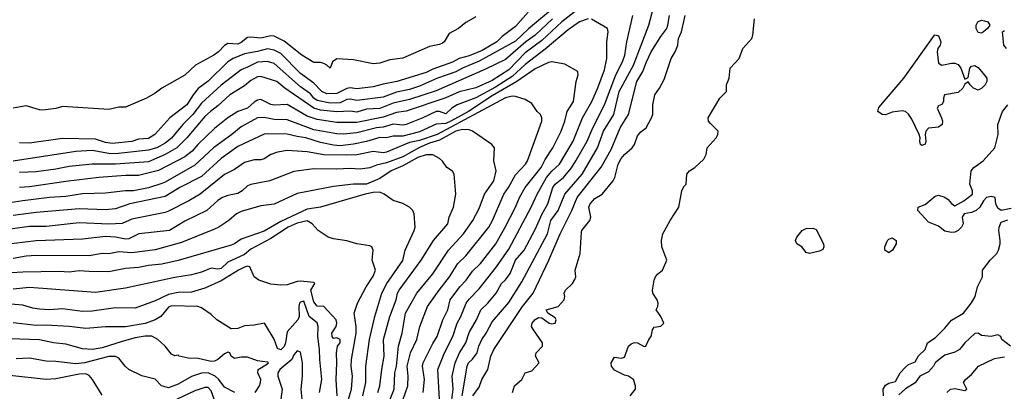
# Model space of a CAD drawing. Header units: metres. Extents: x -51132 to -49532, y -231222 to -229437.
# Tile 212 of 256: x -50392 to -50243, y -230198 to -230142. Entities that reach past the tile are written whole.
import ezdxf

# ---------------------------------------------------------------- set-up
doc = ezdxf.new("R2010")
doc.units = ezdxf.units.M
doc.layers.add('CONTOUR_INDEX', color=1, linetype='Continuous')
doc.layers.add('CONTOUR_INTER', color=3, linetype='Continuous')

msp = doc.modelspace()

# ---------------------------------------------------------------- linework, layer by layer
at = {"layer": 'CONTOUR_INDEX'}
for points, elevation in [([(-50325.15, -230198.76), (-50324.38, -230194.26), (-50324.19, -230193.76), (-50323.58, -230193.22), (-50322.85, -230192.26), (-50322.6, -230191.26), (-50322.17, -230190.26), (-50321.48, -230189.26), (-50320.58, -230187.56), (-50318.08, -230184.67), (-50316.08, -230181.5), (-50312.2, -230174.26), (-50311.71, -230172.26), (-50310.59, -230170.76), (-50309.62, -230168.26), (-50306.97, -230165.26), (-50304.65, -230161.26), (-50303.73, -230158.76), (-50302.19, -230156.26), (-50301.35, -230152.76), (-50299.2, -230148.76), (-50296.9, -230142.76), (-50295.6, -230137.76)], 70), ([(-50311.45, -230141.76), (-50314.06, -230144.26), (-50315.49, -230145.26), (-50318.58, -230147.94), (-50321.58, -230149.41), (-50329.08, -230152.64), (-50333.08, -230153.97), (-50335.58, -230154.53), (-50337.58, -230155.31), (-50339.58, -230155.45), (-50341.08, -230155.88), (-50342.08, -230155.71), (-50344.08, -230155.85), (-50346.58, -230155.6), (-50347.58, -230155.26), (-50351.97, -230152.26), (-50353.16, -230151.26), (-50355.58, -230150.49), (-50356.08, -230150.55), (-50357.08, -230151.1), (-50358.08, -230151.91), (-50360.28, -230153.26), (-50362.08, -230154.91), (-50363.21, -230155.76), (-50364.08, -230156.56), (-50366.78, -230159.76), (-50368.32, -230161.26), (-50370.08, -230162.29), (-50372.58, -230163.37), (-50377.58, -230163.75), (-50381.08, -230163.75), (-50384.58, -230164.12), (-50386.58, -230164.52), (-50389.58, -230164.92), (-50392.08, -230165)], 70), ([(-50336.21, -230199.76), (-50335.41, -230197.76), (-50335.29, -230195.26), (-50335.08, -230194.26), (-50334.78, -230191.26), (-50334.18, -230189.26), (-50333.7, -230186.26), (-50331.99, -230183.26), (-50329.58, -230180.33), (-50327.19, -230176.76), (-50324.91, -230174.26), (-50323.51, -230172.26), (-50322.58, -230170.44), (-50321.76, -230168.26), (-50320.35, -230166.26), (-50319.99, -230164.76), (-50320.35, -230163.26), (-50320.25, -230161.26), (-50320.66, -230160.76), (-50323.58, -230158.75), (-50324.08, -230158.53), (-50325.08, -230158.48), (-50326.08, -230158.78), (-50328.58, -230160.12), (-50330.08, -230160.59), (-50331.58, -230161.24), (-50334.08, -230162.66), (-50336.58, -230163.55), (-50338.08, -230163.87), (-50339.08, -230164.28), (-50340.58, -230164.49), (-50342.08, -230164.38), (-50344.08, -230164.51), (-50347.58, -230164.47), (-50350.58, -230164.84), (-50354.22, -230166.26), (-50357.08, -230166.83), (-50357.58, -230167.03), (-50358.4, -230167.76), (-50359.08, -230168.18), (-50360.58, -230168.47), (-50361.4, -230168.76), (-50362.08, -230169.21), (-50363.78, -230170.76), (-50367.08, -230172.35), (-50369.43, -230173.76), (-50374.04, -230174.26), (-50375.58, -230175.01), (-50376.08, -230175.06), (-50377.58, -230174.75), (-50379.08, -230174.67), (-50382.58, -230175.08), (-50389.58, -230175.33), (-50394.58, -230175.92)], 65), ([(-50346.71, -230198.26), (-50346.38, -230196.26), (-50346.67, -230193.26), (-50346.69, -230191.76), (-50346.96, -230189.76), (-50346.91, -230188.26), (-50347.08, -230187.73), (-50348.28, -230186.76), (-50349.08, -230184.47), (-50349.58, -230184.59), (-50349.72, -230184.76), (-50349.84, -230185.26), (-50349.81, -230186.76), (-50349.97, -230187.26), (-50351.58, -230189.06), (-50351.84, -230190.76), (-50352.08, -230191.3), (-50352.58, -230191.82), (-50353.08, -230191.58), (-50353.58, -230190.19), (-50355.03, -230187.76), (-50356.58, -230188.09), (-50358.08, -230188.16), (-50359.08, -230188.6), (-50360.08, -230188.61), (-50362.24, -230187.26), (-50363.08, -230186.45), (-50364.58, -230185.46), (-50365.11, -230185.26), (-50369.08, -230185.16), (-50369.58, -230185.37), (-50370.73, -230186.76), (-50371.58, -230187.27), (-50373.08, -230187.84), (-50376.08, -230188.31), (-50379.08, -230188.33), (-50382.08, -230188.58), (-50384.58, -230188.27), (-50388.08, -230188.05), (-50389.58, -230188.13), (-50393.08, -230187.7)], 60)]:
    msp.add_lwpolyline(points, dxfattribs=dict(at, elevation=elevation))
at = {"layer": 'CONTOUR_INTER'}
for points, elevation in [([(-50305.08, -230138.33), (-50310.06, -230142.26), (-50313.08, -230145.05), (-50315.58, -230146.93), (-50318.08, -230149.51), (-50320.58, -230151.11), (-50323.08, -230152.21), (-50325.58, -230152.82), (-50327.58, -230153.73), (-50333.58, -230155.73), (-50335.08, -230155.95), (-50337.08, -230156.65), (-50341.08, -230157.46), (-50344.08, -230157.47), (-50347.08, -230156.99), (-50348.58, -230156.47), (-50351.58, -230154.72), (-50353.58, -230154.83), (-50354.08, -230154.72), (-50355.58, -230153.99), (-50356.08, -230154.07), (-50356.58, -230154.35), (-50357.58, -230155.28), (-50359.05, -230155.76), (-50360.58, -230156.72), (-50362.58, -230158.35), (-50365.11, -230160.76), (-50365.99, -230161.76), (-50367.08, -230162.65), (-50371.08, -230164.7), (-50374.08, -230165.46), (-50376.08, -230165.44), (-50380.08, -230165.78), (-50385.08, -230166.34), (-50390.58, -230167.16), (-50392.08, -230167.26)], 69), ([(-50311.47, -230140.26), (-50315.08, -230143.28), (-50317.08, -230145.16), (-50322.58, -230148.17), (-50325.08, -230149.23), (-50326.08, -230149.78), (-50328.86, -230150.76), (-50331.58, -230151.96), (-50333.08, -230152.45), (-50335.08, -230152.85), (-50337.08, -230153.61), (-50341.08, -230154.13), (-50342.08, -230153.9), (-50342.58, -230153.98), (-50343.58, -230154.48), (-50345.08, -230154.54), (-50347.08, -230154.11), (-50347.56, -230153.76), (-50348.08, -230153.13), (-50349.58, -230152.06), (-50353.58, -230148.55), (-50354.58, -230148.21), (-50356.08, -230148.31), (-50357.58, -230149.1), (-50358.58, -230149.47), (-50361.58, -230151.81), (-50364.58, -230154.55), (-50365.86, -230156.26), (-50367.39, -230157.76), (-50369.08, -230159.81), (-50370.08, -230160.58), (-50371.3, -230161.26), (-50372.58, -230161.61), (-50377.58, -230162.2), (-50378.58, -230162.15), (-50381.08, -230161.67), (-50383.58, -230161.81), (-50393.08, -230163.29)], 71), ([(-50306.08, -230141.79), (-50307.39, -230142.26), (-50309.08, -230143.45), (-50312.58, -230146.38), (-50315.58, -230148.66), (-50317.58, -230150.52), (-50320.08, -230152.09), (-50323.08, -230153.73), (-50325.89, -230154.76), (-50326.68, -230155.26), (-50327.58, -230156.15), (-50328.58, -230155.79), (-50329.08, -230155.78), (-50331.08, -230156.76), (-50333.58, -230157.77), (-50334.08, -230157.87), (-50335.58, -230157.7), (-50337.08, -230158.15), (-50338.08, -230158.26), (-50341.08, -230159.02), (-50343.08, -230159.2), (-50344.08, -230159.15), (-50347.58, -230158.56), (-50351.58, -230157.06), (-50353.58, -230156.99), (-50355.08, -230156.67), (-50356.08, -230156.75), (-50358.58, -230158.11), (-50359.95, -230159.26), (-50362.76, -230161.26), (-50365.58, -230163.9), (-50370.08, -230166.48), (-50370.58, -230166.66), (-50372.58, -230167.31), (-50374.85, -230167.76), (-50376.08, -230167.79), (-50379.08, -230168.13), (-50382.58, -230168.22), (-50385.08, -230168.61), (-50387.58, -230168.77), (-50391.58, -230169.27), (-50393.58, -230169.61)], 68), ([(-50323.08, -230141.49), (-50324.58, -230142.32), (-50325.69, -230143.26), (-50327.08, -230144.02), (-50327.83, -230145.26), (-50328.08, -230145.47), (-50328.58, -230145.67), (-50330.08, -230145.95), (-50334.08, -230147.74), (-50336.08, -230147.96), (-50337.58, -230148.47), (-50338.58, -230148.59), (-50341.58, -230147.96), (-50344.08, -230147.85), (-50344.72, -230148.26), (-50345.08, -230149.26), (-50345.58, -230148.79), (-50346.08, -230148.54), (-50346.58, -230148.4), (-50347.58, -230148.4), (-50349.38, -230147.26), (-50352.08, -230145.14), (-50353.58, -230144.42), (-50354.08, -230144.33), (-50355.58, -230144.7), (-50357.08, -230144.53), (-50357.58, -230144.59), (-50358.58, -230145.38), (-50359.08, -230145.59), (-50360.58, -230145.52), (-50361.08, -230145.82), (-50362, -230146.76), (-50362.72, -230147.26), (-50365.46, -230148.76), (-50367.08, -230150.28), (-50370.58, -230152.25), (-50371.58, -230153.02), (-50372.87, -230153.76), (-50376.08, -230155.11), (-50377.08, -230155.11), (-50378.58, -230155.46), (-50385.58, -230155.01), (-50386.58, -230155.32), (-50388.58, -230155.59), (-50389.08, -230155.55), (-50391.08, -230154.94), (-50393.08, -230155.3)], 73), ([(-50315.15, -230140.76), (-50317.08, -230142.94), (-50319.08, -230144.44), (-50319.87, -230145.26), (-50322.08, -230146.57), (-50324.08, -230147.37), (-50325.58, -230147.8), (-50326.58, -230148.32), (-50329.58, -230149.37), (-50330.58, -230149.88), (-50335.02, -230151.26), (-50337.08, -230151.63), (-50338.58, -230152.08), (-50341.08, -230152.37), (-50342.08, -230152.23), (-50342.58, -230152.31), (-50344.08, -230153.05), (-50345.58, -230153.1), (-50346.36, -230152.76), (-50347.58, -230151.5), (-50349.58, -230150.06), (-50352.58, -230147), (-50353.58, -230146.5), (-50354.58, -230146.31), (-50356.08, -230146.73), (-50358.08, -230147.08), (-50359.79, -230147.76), (-50360.56, -230148.26), (-50363.58, -230151.19), (-50365.08, -230152.33), (-50365.82, -230153.26), (-50366.77, -230154.76), (-50369.35, -230156.76), (-50371.62, -230159.26), (-50372.58, -230159.84), (-50374.08, -230159.97), (-50375.08, -230160.33), (-50378.08, -230160.64), (-50379.08, -230160.46), (-50380.58, -230159.97), (-50385.58, -230159.85), (-50390.58, -230160.58), (-50392.08, -230160.54)], 72), ([(-50328.55, -230199.26), (-50328.79, -230194.76), (-50327.82, -230192.26), (-50326.52, -230189.76), (-50325.89, -230187.76), (-50325.34, -230186.76), (-50324.51, -230184.76), (-50324.08, -230184.14), (-50322.58, -230182.6), (-50319.95, -230179.26), (-50318.08, -230176.59), (-50314.67, -230170.26), (-50313.79, -230168.26), (-50312.39, -230165.76), (-50311.58, -230164.78), (-50310.4, -230163.76), (-50308.33, -230160.26), (-50306.93, -230156.76), (-50305.51, -230154.26), (-50304.58, -230152.21), (-50303.58, -230149.5), (-50303.25, -230147.76), (-50303.25, -230145.26), (-50303.02, -230143.76), (-50303.13, -230143.26), (-50305.58, -230141.85)], 68), ([(-50326.74, -230199.76), (-50326.51, -230197.76), (-50326.64, -230195.76), (-50326.2, -230193.76), (-50325.51, -230192.26), (-50324.57, -230190.76), (-50324.08, -230189.19), (-50322.97, -230187.26), (-50322.31, -230185.76), (-50321.25, -230184.76), (-50319.99, -230183.26), (-50319.17, -230181.76), (-50318.58, -230181.22), (-50317.88, -230180.26), (-50317.08, -230178.23), (-50315.76, -230176.76), (-50314.08, -230173.6), (-50313.04, -230171.26), (-50312.17, -230169.76), (-50311.41, -230167.26), (-50311.08, -230166.76), (-50309.82, -230165.76), (-50308.58, -230164.3), (-50307.91, -230163.26), (-50306.2, -230160.26), (-50305.38, -230158.26), (-50303.6, -230154.76), (-50301.9, -230150.26), (-50300.85, -230148.26), (-50300.53, -230147.26), (-50300.24, -230145.26), (-50299.32, -230141.26)], 69), ([(-50323.53, -230198.76), (-50322.58, -230197.42), (-50322.17, -230196.26), (-50321.23, -230194.76), (-50320.77, -230192.76), (-50320.34, -230191.76), (-50315.99, -230185.26), (-50314.41, -230183.26), (-50312.02, -230178.26), (-50310.28, -230174.26), (-50308.54, -230170.76), (-50307.71, -230168.76), (-50304.08, -230164.2), (-50302.58, -230161.53), (-50301.24, -230158.26), (-50299.98, -230156.26), (-50298.7, -230151.26), (-50297.78, -230149.76), (-50297.26, -230148.26), (-50296.51, -230146.76), (-50295.08, -230144.43), (-50294.17, -230143.26), (-50293.99, -230142.76), (-50293.78, -230141.26)], 71), ([(-50317.52, -230198.26), (-50317.21, -230197.26), (-50316.11, -230196.26), (-50315.58, -230195.28), (-50314.58, -230194.95), (-50313.46, -230193.76), (-50314.01, -230192.76), (-50313.93, -230192.26), (-50312.96, -230191.26), (-50312.97, -230190.76), (-50314.36, -230188.76), (-50314.62, -230188.26), (-50314.53, -230187.76), (-50314.08, -230187.23), (-50313.58, -230186.89), (-50313.08, -230186.94), (-50311.97, -230187.76), (-50311.58, -230187.86), (-50311.05, -230187.76), (-50310.91, -230187.26), (-50311.08, -230186.97), (-50312.19, -230186.26), (-50312.44, -230185.76), (-50310.58, -230185.25), (-50309.71, -230184.26), (-50309.59, -230183.76), (-50309.72, -230183.26), (-50309.51, -230182.76), (-50308.46, -230181.76), (-50308.08, -230181.18), (-50307.93, -230180.76), (-50308.05, -230179.76), (-50307.3, -230177.26), (-50307.08, -230174.04), (-50307.01, -230173.76), (-50305.81, -230172.26), (-50305.68, -230171.76), (-50305.96, -230170.26), (-50305.76, -230169.76), (-50305.08, -230168.95), (-50303.95, -230168.26), (-50302.27, -230166.26), (-50302.03, -230165.76), (-50301.53, -230163.76), (-50301.08, -230162.9), (-50300.58, -230162.3), (-50299.4, -230161.26), (-50299.06, -230160.76), (-50298.58, -230159.46), (-50298.08, -230158.86), (-50297.31, -230158.26), (-50296.49, -230156.76), (-50296.27, -230156.26), (-50296.29, -230154.76), (-50295.96, -230153.26), (-50295.25, -230152.26), (-50294.58, -230150.93), (-50293.52, -230147.76), (-50292.9, -230146.76), (-50292.5, -230145.76), (-50292.39, -230144.76), (-50291.96, -230143.76), (-50291.39, -230141.26)], 72), ([(-50299.7, -230198.76), (-50298.9, -230197.76), (-50298.89, -230197.26), (-50299.23, -230196.26), (-50299.95, -230195.76), (-50300.58, -230195.65), (-50302.08, -230194.86), (-50302.54, -230194.26), (-50302.57, -230193.76), (-50302.08, -230192.89), (-50301.08, -230193.05), (-50300.58, -230192.89), (-50299.94, -230191.26), (-50299.58, -230190.88), (-50299.08, -230190.69), (-50298.58, -230190.72), (-50297.58, -230191.29), (-50297.32, -230191.26), (-50296.91, -230190.26), (-50296.51, -230189.76), (-50296.35, -230188.76), (-50296.08, -230188.36), (-50295.08, -230188.22), (-50294.6, -230187.76), (-50295.09, -230186.76), (-50295.8, -230185.76), (-50295.51, -230185.26), (-50295.46, -230184.76), (-50295.63, -230184.26), (-50296.27, -230183.26), (-50296.32, -230182.76), (-50296.08, -230181.26), (-50295.88, -230180.76), (-50295.58, -230180.35), (-50294.82, -230179.76), (-50294.16, -230178.26), (-50294.92, -230176.26), (-50294.97, -230175.26), (-50294.78, -230174.26), (-50293.66, -230172.26), (-50292.34, -230170.26), (-50291.87, -230167.76), (-50291.58, -230167.14), (-50291.23, -230166.76), (-50291.12, -230165.26), (-50290.71, -230164.76), (-50289.91, -230164.26), (-50288.58, -230162.97), (-50288.21, -230162.26), (-50288.04, -230161.26), (-50286.71, -230159.76), (-50286.45, -230159.26), (-50286.39, -230158.76), (-50287.58, -230157.61), (-50287.85, -230157.26), (-50287.93, -230156.76), (-50286.14, -230153.76), (-50285.12, -230152.76), (-50285.12, -230151.76), (-50284.73, -230150.76), (-50284.58, -230149.26), (-50283.24, -230147.76), (-50282.67, -230146.26), (-50281.31, -230144.76), (-50281.16, -230144.26), (-50280.91, -230141.76)], 73), ([(-50247.13, -230142.26), (-50246.58, -230141.97), (-50246.08, -230142.06), (-50245.6, -230142.26), (-50245.3, -230142.76), (-50245.66, -230143.26), (-50246.27, -230143.76), (-50246.58, -230143.93), (-50247.08, -230143.83), (-50247.37, -230143.26), (-50247.34, -230142.76), (-50247.13, -230142.26)], 74), ([(-50242.8, -230146.26), (-50243.19, -230145.76), (-50243.39, -230143.76), (-50243.08, -230143.54)], 74), ([(-50253.66, -230144.26), (-50253.58, -230144.18), (-50253.08, -230144.36), (-50252.69, -230145.26), (-50252.79, -230145.76), (-50253.15, -230146.26), (-50253.26, -230146.76), (-50253.08, -230148.49), (-50252.58, -230148.8), (-50251.08, -230148.48), (-50250.58, -230148.47), (-50250.08, -230148.7), (-50249.66, -230149.26), (-50249.08, -230150.88), (-50248.58, -230150.66), (-50248.3, -230149.26), (-50248.08, -230148.94), (-50247.58, -230148.81), (-50247.08, -230149.16), (-50246.08, -230150.29), (-50245.77, -230150.76), (-50245.73, -230151.26), (-50246, -230151.76), (-50246.51, -230152.26), (-50247.08, -230152.55), (-50247.75, -230152.26), (-50248.29, -230151.76), (-50248.58, -230151.28), (-50249.08, -230151.67), (-50249.38, -230152.26), (-50250.08, -230152.92), (-50252.16, -230153.26), (-50252.32, -230153.76), (-50252.33, -230154.26), (-50252.58, -230154.73), (-50253.08, -230154.92), (-50253.24, -230155.26), (-50252.6, -230156.76), (-50252.46, -230157.26), (-50252.51, -230157.76), (-50253.08, -230158.15), (-50254.58, -230158.3), (-50254.96, -230158.76), (-50255.06, -230159.26), (-50254.97, -230160.26), (-50255.08, -230160.73), (-50255.58, -230160.9), (-50255.78, -230160.76), (-50255.91, -230160.26), (-50255.86, -230159.76), (-50255.98, -230159.26), (-50257.08, -230156.92), (-50257.58, -230156.17), (-50258.08, -230155.79), (-50258.58, -230155.7), (-50260.08, -230155.89), (-50261.08, -230156.28), (-50261.58, -230156.25), (-50262.26, -230155.76), (-50262.08, -230155.19), (-50258.32, -230150.76), (-50253.66, -230144.26)], 74), ([(-50331.02, -230198.26), (-50330.83, -230196.26), (-50331.11, -230194.26), (-50331.01, -230193.76), (-50329.58, -230190.86), (-50328.91, -230189.76), (-50328.04, -230187.26), (-50327.32, -230185.76), (-50326.93, -230184.26), (-50325.5, -230182.26), (-50324.54, -230181.26), (-50323.58, -230179.92), (-50322.36, -230178.76), (-50320.04, -230175.76), (-50318.61, -230173.26), (-50317.08, -230170.26), (-50316.45, -230168.76), (-50315.6, -230167.26), (-50313.18, -230164.26), (-50312.58, -230163.03), (-50311.4, -230161.26), (-50310.15, -230158.76), (-50309.59, -230157.26), (-50309.24, -230155.76), (-50308.26, -230154.26), (-50307.9, -230151.26), (-50307.58, -230150.26), (-50307.61, -230149.76), (-50309.58, -230148.61), (-50311.58, -230148.29), (-50312.08, -230148.38), (-50314.08, -230149.35), (-50316.84, -230151.26), (-50320.58, -230153.44), (-50324.17, -230155.76), (-50326.84, -230157.26), (-50327.58, -230157.58), (-50329.08, -230157.7), (-50331.58, -230158.85), (-50334.08, -230159.49), (-50335.58, -230159.52), (-50336.58, -230159.75), (-50337.58, -230159.7), (-50339.58, -230160.33), (-50341.58, -230160.74), (-50343.58, -230160.97), (-50344.58, -230160.89), (-50346.58, -230160.45), (-50348.77, -230159.76), (-50350.08, -230159.58), (-50351.58, -230159.2), (-50354.58, -230159.14), (-50355.08, -230159.23), (-50359.08, -230161.08), (-50361.58, -230162.89), (-50364.58, -230165.63), (-50367.83, -230167.26), (-50370.08, -230168.61), (-50375.41, -230169.76), (-50377.58, -230170.48), (-50379.08, -230170.65), (-50383.08, -230170.47), (-50389.58, -230171.06), (-50393.08, -230171.52)], 67), ([(-50334.03, -230199.26), (-50333.36, -230197.26), (-50333.28, -230195.76), (-50333.43, -230194.26), (-50332.93, -230192.26), (-50331.98, -230190.26), (-50331.53, -230188.26), (-50330.35, -230185.26), (-50328.62, -230182.76), (-50327.05, -230180.76), (-50325.79, -230178.76), (-50324.58, -230177.61), (-50321.09, -230173.26), (-50320.54, -230172.26), (-50318.82, -230168.26), (-50318.1, -230167.26), (-50317.08, -230165.38), (-50315.55, -230163.76), (-50315.22, -230163.26), (-50313.09, -230157.26), (-50313.07, -230156.76), (-50313.29, -230156.26), (-50313.77, -230155.76), (-50314.58, -230154.57), (-50315.58, -230153.97), (-50317.08, -230153.5), (-50317.58, -230153.48), (-50318.58, -230153.73), (-50328.9, -230159.26), (-50331.58, -230160.15), (-50333.08, -230160.49), (-50336.58, -230161.95), (-50337.08, -230162.01), (-50338.58, -230161.83), (-50341.08, -230162.34), (-50342.58, -230162.37), (-50346.08, -230162.31), (-50348.58, -230161.9), (-50351.58, -230161.66), (-50353.08, -230161.91), (-50354.08, -230162.29), (-50355.08, -230162.96), (-50355.58, -230163.09), (-50356.58, -230163.07), (-50358.08, -230163.49), (-50359.58, -230164.54), (-50361.08, -230165.31), (-50364.76, -230168.26), (-50366.46, -230169.26), (-50369.58, -230170.84), (-50370.08, -230171.04), (-50375.08, -230172.06), (-50376.58, -230172.69), (-50378.58, -230172.81), (-50383.08, -230172.6), (-50388.08, -230173.18), (-50390.58, -230173.18), (-50400.58, -230174.53)], 66), ([(-50242.08, -230170.44), (-50243.58, -230170.74), (-50244.08, -230170.41), (-50244.4, -230169.76), (-50244.47, -230168.76), (-50245.08, -230168.62), (-50245.8, -230168.76), (-50246.26, -230169.26), (-50246.82, -230170.26), (-50247.34, -230170.76), (-50248.08, -230171.06), (-50249.18, -230171.26), (-50249.46, -230171.76), (-50249.34, -230172.76), (-50249.59, -230173.26), (-50250.08, -230173.76), (-50250.58, -230174.02), (-50251.08, -230174.08), (-50252.08, -230173.85), (-50253.08, -230173.09), (-50254.58, -230172.51), (-50256.17, -230170.76), (-50256.12, -230170.26), (-50255.08, -230169.85), (-50253.58, -230168.56), (-50253.08, -230168.44), (-50252.08, -230168.74), (-50251.58, -230169.06), (-50251.08, -230169.7), (-50250.58, -230170.05), (-50249.21, -230169.26), (-50247.94, -230168.26), (-50247.94, -230167.76), (-50248.31, -230166.76), (-50248.1, -230164.76), (-50247.73, -230164.26), (-50246.32, -230163.26), (-50244.52, -230161.26), (-50244.06, -230159.26), (-50244.11, -230157.76), (-50243.36, -230155.76), (-50242.57, -230154.76)], 74), ([(-50337.91, -230198.26), (-50337.56, -230197.26), (-50337.29, -230194.76), (-50336.92, -230192.76), (-50337.05, -230190.26), (-50336.06, -230186.76), (-50335.1, -230184.26), (-50334.93, -230183.26), (-50334.68, -230182.76), (-50331.35, -230178.26), (-50329.44, -230175.26), (-50327.32, -230172.76), (-50327.08, -230171.73), (-50326.43, -230170.26), (-50326.1, -230168.26), (-50326.35, -230165.26), (-50326.58, -230164.79), (-50327.47, -230164.26), (-50328.08, -230163.3), (-50328.58, -230162.9), (-50329.58, -230162.32), (-50330.58, -230162.32), (-50331.84, -230162.76), (-50334.08, -230164), (-50335.85, -230164.76), (-50337.58, -230165.89), (-50339.58, -230166.75), (-50341.58, -230166.78), (-50344.58, -230167.11), (-50350.08, -230168.2), (-50353.58, -230169.78), (-50355.58, -230170.05), (-50358.58, -230170.91), (-50359.26, -230171.26), (-50360.43, -230172.26), (-50361.92, -230173.26), (-50362.58, -230173.58), (-50367.58, -230175.58), (-50371.58, -230176.67), (-50375.08, -230177.16), (-50377.08, -230177), (-50378.58, -230177.3), (-50379.58, -230177.26), (-50381.58, -230177.59), (-50389.58, -230177.56), (-50391.08, -230177.64), (-50393.08, -230177.99)], 64), ([(-50340.15, -230198.76), (-50339.7, -230196.76), (-50339.72, -230194.26), (-50339.14, -230190.26), (-50338.33, -230186.76), (-50337.29, -230183.26), (-50336.52, -230181.76), (-50334.08, -230178.28), (-50333.74, -230176.76), (-50332.37, -230173.76), (-50332.26, -230173.26), (-50332.37, -230171.26), (-50332.61, -230170.76), (-50333.08, -230170.23), (-50334.08, -230169.71), (-50335.58, -230169.24), (-50336.94, -230168.26), (-50337.58, -230167.97), (-50338.58, -230168.01), (-50339.82, -230168.26), (-50346.58, -230170.24), (-50348.58, -230170.53), (-50352.58, -230172.4), (-50355.08, -230173.85), (-50358.58, -230175.09), (-50359.58, -230175.78), (-50360.08, -230175.98), (-50368.08, -230178.31), (-50370.58, -230178.83), (-50372.58, -230179.06), (-50374.08, -230179.38), (-50376.08, -230179.49), (-50378.58, -230179.99), (-50381.58, -230179.98), (-50383.08, -230179.85), (-50384.58, -230180.08), (-50386.08, -230179.98), (-50391.58, -230180.05), (-50398.58, -230180.48)], 63), ([(-50342.49, -230199.76), (-50341.86, -230197.76), (-50341.73, -230195.76), (-50341.91, -230194.26), (-50341.88, -230193.26), (-50341.15, -230189.26), (-50341.17, -230188.26), (-50341.48, -230186.26), (-50340.94, -230184.76), (-50339.63, -230182.26), (-50338.58, -230180.68), (-50338.26, -230179.76), (-50338.76, -230178.26), (-50338.58, -230176.76), (-50338.81, -230176.26), (-50339.08, -230176.08), (-50341.08, -230175.78), (-50342.58, -230175.31), (-50344.58, -230175.01), (-50345.42, -230174.76), (-50346.91, -230173.76), (-50347.81, -230172.76), (-50348.58, -230172.32), (-50350.08, -230172.65), (-50351.43, -230173.26), (-50354.08, -230174.97), (-50357.08, -230176.6), (-50358.08, -230177.39), (-50360.58, -230178.55), (-50361.58, -230179.52), (-50362.08, -230179.59), (-50363.08, -230179.46), (-50364.58, -230180.07), (-50366.08, -230180.48), (-50368.58, -230180.86), (-50376.08, -230182.46), (-50380.58, -230183.13), (-50390.58, -230182.37), (-50393.08, -230182.63)], 62), ([(-50261.39, -230198.76), (-50261.44, -230197.76), (-50261.08, -230197.13), (-50260.58, -230196.84), (-50259.58, -230196.58), (-50258.86, -230195.26), (-50258.08, -230194.4), (-50257.58, -230194), (-50256.58, -230193.59), (-50256.08, -230192.73), (-50255.09, -230191.76), (-50254.74, -230190.76), (-50253.58, -230190.01), (-50252.08, -230188.51), (-50251.08, -230187.31), (-50249.3, -230186.26), (-50248.08, -230184.68), (-50247.51, -230183.76), (-50247.18, -230182.26), (-50246.41, -230180.76), (-50246.4, -230179.76), (-50245.25, -230178.26), (-50244.23, -230177.26), (-50244.01, -230176.76), (-50243.73, -230175.76), (-50243.71, -230175.26), (-50243.95, -230173.76), (-50243.88, -230173.26), (-50243.58, -230172.52), (-50242.58, -230172.14)], 74), ([(-50273.67, -230173.76), (-50273.08, -230173.47), (-50272.08, -230173.43), (-50271.58, -230173.63), (-50270.48, -230175.76), (-50270.39, -230176.26), (-50270.58, -230176.65), (-50271.08, -230176.89), (-50272.58, -230177.25), (-50273.08, -230177.08), (-50273.75, -230176.26), (-50274.52, -230175.76), (-50274.71, -230175.26), (-50274.49, -230174.76), (-50273.67, -230173.76)], 74), ([(-50260.76, -230175.26), (-50260.58, -230175.06), (-50260.08, -230174.87), (-50259.47, -230175.26), (-50259.47, -230175.76), (-50260.02, -230176.76), (-50260.58, -230177.12), (-50261.19, -230176.76), (-50261.18, -230176.26), (-50260.76, -230175.26)], 74), ([(-50344.03, -230198.76), (-50344.18, -230196.26), (-50344.08, -230193.76), (-50344.16, -230192.26), (-50343.97, -230191.26), (-50343.61, -230190.76), (-50343.58, -230190.26), (-50344.08, -230189.99), (-50344.58, -230190.08), (-50344.8, -230189.76), (-50344.83, -230189.26), (-50344.17, -230188.26), (-50344.1, -230187.76), (-50344.21, -230187.26), (-50346.08, -230185.27), (-50347.08, -230185.19), (-50347.58, -230184.56), (-50348.04, -230182.76), (-50347.41, -230181.76), (-50347.58, -230181.6), (-50349.58, -230181.43), (-50350.08, -230181.48), (-50351.58, -230181.97), (-50352.58, -230182.03), (-50354.08, -230181.89), (-50355.88, -230181.26), (-50356.58, -230180.79), (-50357.24, -230179.26), (-50357.58, -230179.17), (-50358.08, -230179.29), (-50358.95, -230179.76), (-50361.58, -230181.38), (-50364.08, -230182.49), (-50366.08, -230183.1), (-50368.08, -230183.15), (-50369.58, -230183.42), (-50371.58, -230184.4), (-50374.58, -230185.52), (-50377.58, -230185.45), (-50381.08, -230185.97), (-50382.58, -230186.03), (-50385.58, -230185.61), (-50387.58, -230185.76), (-50389.08, -230185.64), (-50390.08, -230185.49), (-50391.58, -230185.03), (-50394.58, -230184.81)], 61), ([(-50242.15, -230191.26), (-50243.49, -230190.26), (-50243.63, -230189.76), (-50244.08, -230189.54), (-50245.08, -230189.77), (-50246.58, -230189.61), (-50247.04, -230189.26), (-50247.58, -230189.33), (-50249.08, -230190.73), (-50249.91, -230191.76), (-50250.58, -230192.15), (-50252.08, -230192.62), (-50252.94, -230193.26), (-50253.56, -230193.76), (-50253.81, -230194.26), (-50254.58, -230195.13), (-50255.88, -230195.76), (-50256.58, -230196.78), (-50258.08, -230197.67), (-50259.08, -230198.62)], 74), ([(-50356.43, -230198.26), (-50355.78, -230197.26), (-50355.62, -230196.76), (-50355.6, -230196.26), (-50356.03, -230195.26), (-50356, -230194.76), (-50354.58, -230193.93), (-50354.45, -230193.76), (-50354.58, -230193.64), (-50356.08, -230193.48), (-50357.58, -230192.89), (-50358.58, -230192.89), (-50359.58, -230193.13), (-50360.07, -230192.76), (-50360.3, -230192.26), (-50360.58, -230192.14), (-50361.08, -230192.4), (-50362.08, -230193.28), (-50362.58, -230193.51), (-50363.08, -230193.55), (-50365.08, -230193.11), (-50366.58, -230193.08), (-50367.94, -230192.76), (-50368.08, -230192.6), (-50368.58, -230192.69), (-50369.08, -230192.45), (-50370.05, -230191.26), (-50371.16, -230190.26), (-50372.08, -230189.74), (-50373.08, -230189.75), (-50374.58, -230190.01), (-50376.58, -230190.53), (-50379.58, -230191.52), (-50381.08, -230191.74), (-50382.58, -230191.63), (-50385.08, -230190.95), (-50386.95, -230190.76), (-50389.08, -230190.31), (-50393.58, -230190.16)], 59), ([(-50349.33, -230199.26), (-50349.51, -230197.76), (-50349.27, -230195.76), (-50349.3, -230193.76), (-50349.58, -230192.15), (-50350.08, -230191.95), (-50350.58, -230192.57), (-50350.89, -230193.26), (-50352.73, -230194.76), (-50353.02, -230195.26), (-50353.02, -230195.76), (-50352.35, -230197.76), (-50352.56, -230199.26)], 59), ([(-50359.54, -230198.26), (-50361.08, -230197.46), (-50361.95, -230196.26), (-50362.48, -230195.76), (-50363.58, -230195.26), (-50364.58, -230195.33), (-50366.08, -230195.81), (-50368.08, -230196.99), (-50369.58, -230197.53), (-50370.63, -230197.26), (-50371.58, -230196.24), (-50373.58, -230195.71), (-50375.57, -230194.76), (-50376.12, -230194.26), (-50377.08, -230193.05), (-50377.58, -230192.79), (-50378.58, -230192.8), (-50382.24, -230193.76), (-50383.58, -230193.94), (-50386.58, -230193.58), (-50388.08, -230193.52), (-50390.58, -230193.04), (-50392.58, -230193.17)], 58), ([(-50251.79, -230198.26), (-50251.23, -230197.76), (-50250.58, -230197.63), (-50249.08, -230197.95), (-50248.8, -230197.76), (-50249.3, -230196.76), (-50248.99, -230196.26), (-50248.08, -230195.52), (-50247.01, -230194.26), (-50244.58, -230193.09), (-50243.08, -230192.85)], 74), ([(-50379.58, -230198.64), (-50381.07, -230196.26), (-50381.58, -230195.69), (-50382.08, -230195.42), (-50383.08, -230195.46), (-50386.58, -230196.19), (-50388.08, -230196.27), (-50393.58, -230195.67)], 57), ([(-50362.65, -230199.26), (-50363.08, -230197.98), (-50363.58, -230197.51), (-50364.08, -230197.47), (-50365.58, -230197.97), (-50369.08, -230199.64)], 57)]:
    msp.add_lwpolyline(points, dxfattribs=dict(at, elevation=elevation))

doc.saveas('drawing.dxf')
